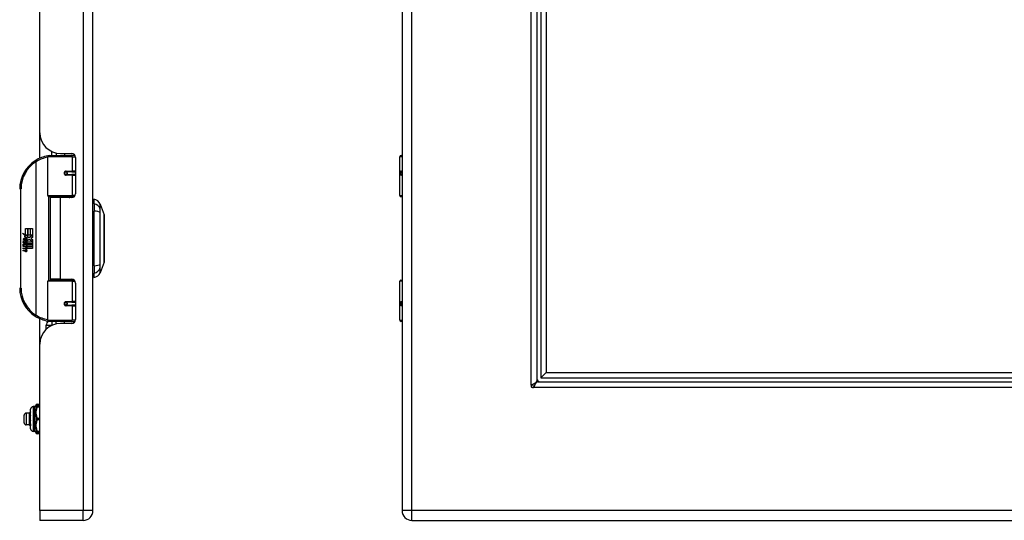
# Model space of a CAD drawing. Header units: inches. Extents: x 4 to 120, y 7 to 65.
# Tile 126 of 149: x 33 to 47, y 19 to 26. Entities that reach past the tile are written whole.
import ezdxf

# ---------------------------------------------------------------- set-up
doc = ezdxf.new("R2010")
doc.units = ezdxf.units.IN
doc.header["$MEASUREMENT"] = 0
doc.layers.add('Visible Edges(ANSI)', color=7, linetype='Continuous', lineweight=25)
doc.layers.add('Visible Tangent Edges(ANSI)', color=7, linetype='Continuous', lineweight=25)

msp = doc.modelspace()

# ---------------------------------------------------------------- linework, layer by layer
at = {"layer": 'Visible Edges(ANSI)'}
for p, q in [((33.684, 18.916), (33.684, 48.427)), ((38.344, 48.427), (38.344, 18.916)), ((40.375, 46.472), (40.375, 20.872)), ((40.434, 46.425), (40.434, 20.918)), ((40.513, 46.347), (40.513, 20.997)), ((32.884, 24.613), (32.884, 42.73)), ((32.884, 24.231), (32.884, 24.613)), ((33.005, 23.666), (33.005, 24.251)), ((33.024, 24.27), (33.354, 24.27)), ((33.059, 24.333), (33.059, 24.27)), ((33.129, 24.309), (33.129, 24.27)), ((33.196, 24.301), (33.362, 24.301)), ((33.255, 24.301), (33.255, 24.27)), ((33.413, 24.27), (33.354, 24.27)), ((33.413, 24.27), (33.414, 24.27)), ((33.421, 24.242), (33.421, 23.695)), ((38.309, 23.666), (38.309, 24.251)), ((38.329, 24.27), (38.344, 24.27)), ((33.272, 24.026), (33.272, 24.024)), ((33.277, 24.024), (33.272, 24.024)), ((33.364, 24.026), (33.277, 24.026)), ((33.277, 23.983), (33.364, 23.983)), ((33.279, 24.024), (33.279, 24.026)), ((33.28, 23.985), (33.28, 23.983)), ((33.364, 24.026), (33.421, 24.026)), ((33.421, 23.983), (33.364, 23.983)), ((38.344, 24.026), (38.341, 24.026)), ((38.341, 23.983), (38.344, 23.983)), ((33.358, 23.65), (33.02, 23.65)), ((33.192, 23.636), (33.039, 23.636)), ((33.039, 23.636), (33.039, 22.405)), ((33.097, 23.65), (33.097, 23.636)), ((33.362, 23.636), (33.192, 23.636)), ((33.288, 23.65), (33.288, 23.636)), ((33.358, 23.65), (33.401, 23.65)), ((33.7, 23.543), (33.7, 23.611)), ((38.344, 23.65), (38.325, 23.65)), ((33.7, 23.543), (33.7, 23.432)), ((33.792, 23.537), (33.854, 23.377)), ((33.7, 22.609), (33.7, 23.432)), ((32.668, 23.17), (32.7, 23.17)), ((32.668, 23.073), (32.668, 23.17)), ((32.7, 23.17), (32.7, 23.072)), ((32.704, 23.17), (32.736, 23.17)), ((32.704, 23.072), (32.704, 23.17)), ((32.736, 23.17), (32.736, 23.072)), ((32.741, 23.072), (32.741, 23.17)), ((32.741, 23.17), (32.773, 23.17)), ((32.773, 23.17), (32.773, 23.037)), ((32.62, 23.098), (32.668, 23.073)), ((32.666, 23.054), (32.62, 23.098)), ((32.652, 23.052), (32.666, 23.054)), ((32.696, 23.021), (32.652, 23.052)), ((32.658, 22.974), (32.658, 23.011)), ((32.667, 23.009), (32.667, 22.985)), ((32.671, 23.072), (32.7, 23.056)), ((32.7, 23.072), (32.671, 23.072)), ((32.684, 23.014), (32.696, 23.021)), ((32.7, 23.056), (32.69, 23.054)), ((32.69, 23.054), (32.718, 23.035)), ((32.722, 23.005), (32.693, 22.984)), ((32.736, 23.072), (32.704, 23.072)), ((32.718, 23.035), (32.772, 23.072)), ((32.771, 22.968), (32.722, 23.005)), ((32.772, 23.072), (32.741, 23.072)), ((32.773, 23.037), (32.746, 23.019)), ((32.746, 23.019), (32.773, 23.005)), ((32.773, 23.005), (32.773, 22.938)), ((32.634, 22.975), (32.662, 22.951)), ((32.634, 22.959), (32.634, 22.975)), ((32.654, 22.945), (32.634, 22.959)), ((32.634, 22.936), (32.654, 22.943)), ((32.634, 22.919), (32.634, 22.936)), ((32.662, 22.933), (32.634, 22.919)), ((32.634, 22.912), (32.689, 22.903)), ((32.634, 22.899), (32.634, 22.912)), ((32.657, 22.895), (32.634, 22.899)), ((32.634, 22.879), (32.669, 22.872)), ((32.634, 22.865), (32.634, 22.879)), ((32.657, 22.861), (32.634, 22.865)), ((32.646, 22.981), (32.637, 22.981)), ((32.654, 22.943), (32.654, 22.945)), ((32.662, 22.951), (32.689, 22.964)), ((32.689, 22.909), (32.662, 22.933)), ((32.689, 22.948), (32.671, 22.94)), ((32.671, 22.94), (32.671, 22.938)), ((32.671, 22.938), (32.689, 22.925)), ((32.674, 22.938), (32.692, 22.946)), ((32.773, 22.938), (32.674, 22.938)), ((32.679, 22.892), (32.679, 22.889)), ((32.689, 22.891), (32.679, 22.892)), ((32.681, 22.934), (32.773, 22.934)), ((32.692, 22.927), (32.681, 22.934)), ((32.686, 22.888), (32.692, 22.888)), ((32.689, 22.964), (32.689, 22.948)), ((32.689, 22.925), (32.689, 22.909)), ((32.689, 22.903), (32.689, 22.891)), ((32.692, 22.968), (32.771, 22.968)), ((32.692, 22.946), (32.692, 22.968)), ((32.692, 22.904), (32.692, 22.927)), ((32.773, 22.904), (32.692, 22.904)), ((32.692, 22.9), (32.773, 22.9)), ((32.692, 22.888), (32.692, 22.9)), ((32.773, 22.87), (32.693, 22.87)), ((32.773, 22.934), (32.773, 22.904)), ((32.773, 22.9), (32.773, 22.87)), ((32.634, 22.845), (32.669, 22.839)), ((32.634, 22.832), (32.634, 22.845)), ((32.669, 22.825), (32.634, 22.832)), ((33.7, 22.609), (33.7, 22.498)), ((33.854, 22.664), (33.792, 22.504)), ((33.7, 22.43), (33.7, 22.498)), ((33.005, 21.79), (33.005, 22.375)), ((33.02, 22.391), (33.358, 22.391)), ((33.192, 22.405), (33.039, 22.405)), ((33.097, 22.391), (33.097, 22.405)), ((33.192, 22.405), (33.362, 22.405)), ((33.288, 22.391), (33.288, 22.405)), ((33.401, 22.391), (33.358, 22.391)), ((33.421, 22.346), (33.421, 21.798)), ((38.309, 21.79), (38.309, 22.375)), ((38.325, 22.391), (38.344, 22.391)), ((33.272, 22.015), (33.272, 22.017)), ((33.272, 22.016), (33.277, 22.016)), ((33.364, 22.058), (33.277, 22.058)), ((33.277, 22.015), (33.364, 22.015)), ((33.279, 22.017), (33.279, 22.015)), ((33.28, 22.056), (33.28, 22.058)), ((33.364, 22.058), (33.421, 22.058)), ((33.421, 22.015), (33.364, 22.015)), ((38.344, 22.058), (38.341, 22.058)), ((38.341, 22.015), (38.344, 22.015)), ((32.884, 21.427), (32.884, 21.81)), ((32.98, 21.653), (32.98, 21.711)), ((33.354, 21.77), (33.024, 21.77)), ((33.129, 21.732), (33.129, 21.77)), ((33.362, 21.739), (33.196, 21.739)), ((33.255, 21.739), (33.255, 21.77)), ((33.354, 21.77), (33.413, 21.77)), ((33.414, 21.77), (33.413, 21.77)), ((38.344, 21.77), (38.329, 21.77)), ((32.884, 18.916), (32.884, 21.427)), ((40.434, 20.918), (40.513, 20.997)), ((40.513, 20.997), (59.612, 20.997)), ((40.388, 20.859), (59.737, 20.859)), ((40.434, 20.918), (59.691, 20.918)), ((32.803, 20.484), (32.784, 20.484)), ((32.842, 20.492), (32.827, 20.492)), ((32.884, 20.519), (32.842, 20.519)), ((32.884, 20.492), (32.842, 20.492)), ((32.647, 20.24), (32.647, 20.355)), ((32.726, 20.386), (32.678, 20.386)), ((32.726, 20.386), (32.726, 20.387)), ((32.726, 20.349), (32.726, 20.386)), ((32.726, 20.261), (32.726, 20.349)), ((32.744, 20.15), (32.744, 20.445)), ((32.726, 20.209), (32.678, 20.209)), ((32.726, 20.209), (32.726, 20.261)), ((32.726, 20.209), (32.726, 20.209)), ((32.726, 20.209), (32.726, 20.208)), ((32.727, 20.208), (32.731, 20.208)), ((32.736, 20.297), (32.744, 20.297)), ((32.736, 20.273), (32.737, 20.274)), ((32.744, 20.198), (32.741, 20.194)), ((32.744, 20.198), (32.741, 20.194)), ((32.744, 20.203), (32.744, 20.202)), ((32.803, 20.11), (32.784, 20.11)), ((32.827, 20.103), (32.842, 20.103)), ((32.842, 20.103), (32.884, 20.103)), ((32.884, 20.075), (32.842, 20.075)), ((32.884, 18.916), (32.884, 18.77)), ((33.538, 18.77), (32.884, 18.77)), ((38.49, 18.77), (62.116, 18.77))]:
    msp.add_line(p, q, dxfattribs=at)
at = {"layer": 'Visible Edges(ANSI)', "flags": 128}
for points in [[(33.012, 24.266), (33.011, 24.266), (33.011, 24.266), (33.011, 24.266), (33.011, 24.266), (33.01, 24.266), (33.01, 24.266), (33.01, 24.266), (33.01, 24.265), (33.009, 24.265), (33.009, 24.265), (33.009, 24.265), (33.009, 24.265), (33.008, 24.265), (33.008, 24.265), (33.008, 24.265), (33.008, 24.265), (33.007, 24.265), (33.007, 24.265), (33.007, 24.265), (33.007, 24.265), (33.006, 24.265), (33.006, 24.265), (33.006, 24.265), (33.006, 24.265)], [(33.277, 23.983), (33.274, 23.983), (33.272, 23.984), (33.269, 23.985), (33.267, 23.986), (33.264, 23.987), (33.262, 23.989), (33.26, 23.991), (33.258, 23.993), (33.257, 23.996), (33.256, 23.999), (33.255, 24.002), (33.255, 24.005), (33.255, 24.008), (33.256, 24.01), (33.257, 24.013), (33.258, 24.016), (33.26, 24.018), (33.262, 24.02), (33.264, 24.022), (33.267, 24.024), (33.269, 24.025), (33.272, 24.026), (33.274, 24.026), (33.277, 24.026)], [(33.324, 23.636), (33.327, 23.637), (33.33, 23.638), (33.333, 23.639), (33.336, 23.64), (33.339, 23.641), (33.342, 23.642), (33.345, 23.643), (33.348, 23.644), (33.351, 23.645), (33.354, 23.645), (33.358, 23.646), (33.361, 23.647), (33.364, 23.647), (33.367, 23.648), (33.37, 23.648), (33.373, 23.649), (33.376, 23.649), (33.379, 23.649), (33.382, 23.65), (33.385, 23.65), (33.389, 23.65), (33.392, 23.65), (33.395, 23.65), (33.398, 23.65)], [(33.855, 22.665), (33.855, 22.666), (33.855, 22.667), (33.855, 22.669), (33.855, 22.672), (33.855, 22.676), (33.855, 22.681), (33.855, 22.686), (33.855, 22.692), (33.855, 22.699), (33.855, 22.707), (33.855, 22.716), (33.855, 22.725), (33.855, 22.735), (33.855, 22.746), (33.855, 22.757), (33.855, 22.769), (33.855, 22.782), (33.855, 22.795), (33.855, 22.809), (33.855, 22.823), (33.855, 22.837), (33.855, 22.853), (33.855, 22.868), (33.855, 22.884), (33.855, 22.901), (33.855, 22.917), (33.855, 22.934), (33.855, 22.951), (33.855, 22.968), (33.855, 22.985), (33.855, 23.003), (33.855, 23.02), (33.855, 23.038), (33.855, 23.055), (33.855, 23.073), (33.855, 23.09), (33.855, 23.107), (33.855, 23.124), (33.855, 23.14), (33.855, 23.156), (33.855, 23.172), (33.855, 23.188), (33.855, 23.203), (33.855, 23.218), (33.855, 23.232), (33.855, 23.246), (33.855, 23.259), (33.855, 23.272), (33.855, 23.284), (33.855, 23.295), (33.855, 23.306), (33.855, 23.316), (33.855, 23.325), (33.855, 23.334), (33.855, 23.341), (33.855, 23.349), (33.855, 23.355), (33.855, 23.36), (33.855, 23.365), (33.855, 23.369), (33.855, 23.372), (33.855, 23.374), (33.855, 23.375), (33.855, 23.376)], [(33.398, 22.391), (33.395, 22.391), (33.392, 22.391), (33.389, 22.391), (33.385, 22.391), (33.382, 22.391), (33.379, 22.391), (33.376, 22.392), (33.373, 22.392), (33.37, 22.393), (33.367, 22.393), (33.364, 22.393), (33.361, 22.394), (33.358, 22.395), (33.354, 22.395), (33.351, 22.396), (33.348, 22.397), (33.345, 22.398), (33.342, 22.399), (33.339, 22.399), (33.336, 22.4), (33.333, 22.402), (33.33, 22.403), (33.327, 22.404), (33.324, 22.405)], [(33.277, 22.015), (33.274, 22.015), (33.272, 22.015), (33.269, 22.016), (33.267, 22.017), (33.264, 22.019), (33.262, 22.02), (33.26, 22.023), (33.258, 22.025), (33.257, 22.028), (33.256, 22.03), (33.255, 22.033), (33.255, 22.036), (33.255, 22.039), (33.256, 22.042), (33.257, 22.045), (33.258, 22.047), (33.26, 22.05), (33.262, 22.052), (33.264, 22.054), (33.267, 22.055), (33.269, 22.056), (33.272, 22.057), (33.274, 22.058), (33.277, 22.058)], [(33.006, 21.776), (33.006, 21.776), (33.006, 21.776), (33.006, 21.776), (33.007, 21.776), (33.007, 21.776), (33.007, 21.776), (33.007, 21.776), (33.008, 21.776), (33.008, 21.776), (33.008, 21.776), (33.008, 21.776), (33.009, 21.775), (33.009, 21.775), (33.009, 21.775), (33.009, 21.775), (33.01, 21.775), (33.01, 21.775), (33.01, 21.775), (33.01, 21.775), (33.011, 21.775), (33.011, 21.775), (33.011, 21.775), (33.011, 21.775), (33.012, 21.775)], [(40.291, 20.81), (40.291, 20.81), (40.291, 20.81), (40.291, 20.81), (40.291, 20.811), (40.292, 20.811), (40.292, 20.811), (40.292, 20.811), (40.292, 20.811), (40.293, 20.811), (40.293, 20.812), (40.293, 20.812), (40.294, 20.812), (40.294, 20.812), (40.295, 20.812), (40.295, 20.813), (40.295, 20.813), (40.296, 20.813), (40.296, 20.813), (40.296, 20.813), (40.297, 20.813), (40.297, 20.814), (40.297, 20.814), (40.297, 20.814), (40.297, 20.814)], [(40.297, 20.814), (40.303, 20.816), (40.308, 20.819), (40.313, 20.821), (40.318, 20.824), (40.323, 20.826), (40.327, 20.828), (40.332, 20.831), (40.337, 20.833), (40.341, 20.836), (40.345, 20.838), (40.349, 20.841), (40.352, 20.843), (40.356, 20.845), (40.359, 20.848), (40.362, 20.85), (40.365, 20.853), (40.367, 20.855), (40.369, 20.858), (40.371, 20.86), (40.372, 20.863), (40.373, 20.865), (40.374, 20.867), (40.375, 20.87), (40.375, 20.872)], [(40.329, 20.782), (40.329, 20.782), (40.329, 20.782), (40.329, 20.781), (40.329, 20.781), (40.329, 20.781), (40.329, 20.781), (40.328, 20.78), (40.328, 20.78), (40.328, 20.78), (40.328, 20.779), (40.328, 20.779), (40.327, 20.779), (40.327, 20.778), (40.327, 20.778), (40.327, 20.777), (40.327, 20.777), (40.326, 20.777), (40.326, 20.777), (40.326, 20.776), (40.326, 20.776), (40.326, 20.776), (40.326, 20.776), (40.326, 20.776), (40.325, 20.775)], [(40.388, 20.859), (40.385, 20.859), (40.383, 20.859), (40.38, 20.858), (40.378, 20.857), (40.375, 20.855), (40.373, 20.854), (40.371, 20.852), (40.368, 20.849), (40.366, 20.847), (40.363, 20.844), (40.361, 20.841), (40.358, 20.837), (40.356, 20.833), (40.354, 20.83), (40.351, 20.826), (40.349, 20.821), (40.346, 20.817), (40.344, 20.812), (40.341, 20.807), (40.339, 20.802), (40.337, 20.797), (40.334, 20.792), (40.332, 20.787), (40.329, 20.782)], [(32.727, 20.387), (32.727, 20.387), (32.727, 20.387), (32.727, 20.387), (32.727, 20.387), (32.727, 20.387), (32.727, 20.387), (32.727, 20.387), (32.727, 20.387), (32.727, 20.387), (32.727, 20.387), (32.727, 20.387), (32.727, 20.387), (32.727, 20.387), (32.726, 20.387), (32.726, 20.387), (32.726, 20.387), (32.726, 20.387), (32.726, 20.387), (32.726, 20.387), (32.726, 20.387), (32.726, 20.387), (32.726, 20.387), (32.726, 20.387), (32.726, 20.387)], [(32.726, 20.349), (32.726, 20.35), (32.726, 20.351), (32.726, 20.351), (32.726, 20.352), (32.726, 20.352), (32.726, 20.353), (32.726, 20.353), (32.726, 20.354), (32.726, 20.354), (32.726, 20.355), (32.726, 20.355), (32.726, 20.356), (32.726, 20.356), (32.726, 20.357), (32.726, 20.358), (32.726, 20.358), (32.726, 20.359), (32.726, 20.359), (32.727, 20.36), (32.727, 20.36), (32.727, 20.361), (32.727, 20.361), (32.727, 20.362), (32.727, 20.362)], [(32.727, 20.337), (32.727, 20.337), (32.727, 20.338), (32.727, 20.338), (32.727, 20.339), (32.727, 20.34), (32.726, 20.34), (32.726, 20.341), (32.726, 20.341), (32.726, 20.342), (32.726, 20.342), (32.726, 20.343), (32.726, 20.343), (32.726, 20.344), (32.726, 20.344), (32.726, 20.345), (32.726, 20.345), (32.726, 20.346), (32.726, 20.346), (32.726, 20.347), (32.726, 20.347), (32.726, 20.348), (32.726, 20.348), (32.726, 20.349), (32.726, 20.349)], [(32.744, 20.405), (32.744, 20.404), (32.743, 20.403), (32.742, 20.402), (32.741, 20.402), (32.741, 20.401), (32.74, 20.4), (32.739, 20.399), (32.739, 20.399), (32.738, 20.398), (32.737, 20.397), (32.736, 20.397), (32.736, 20.396), (32.735, 20.395), (32.734, 20.394), (32.734, 20.394), (32.733, 20.393), (32.732, 20.392), (32.731, 20.392), (32.731, 20.391), (32.73, 20.39), (32.729, 20.389), (32.729, 20.389), (32.728, 20.388), (32.727, 20.387)], [(32.727, 20.362), (32.728, 20.363), (32.729, 20.363), (32.729, 20.364), (32.73, 20.364), (32.731, 20.365), (32.731, 20.365), (32.732, 20.366), (32.733, 20.366), (32.734, 20.367), (32.734, 20.367), (32.735, 20.368), (32.736, 20.368), (32.736, 20.369), (32.737, 20.369), (32.738, 20.37), (32.739, 20.37), (32.739, 20.371), (32.74, 20.371), (32.741, 20.372), (32.741, 20.372), (32.742, 20.373), (32.743, 20.373), (32.744, 20.374), (32.744, 20.374)], [(32.727, 20.362), (32.728, 20.362), (32.729, 20.362), (32.729, 20.363), (32.73, 20.363), (32.731, 20.363), (32.731, 20.363), (32.732, 20.363), (32.733, 20.363), (32.734, 20.363), (32.734, 20.363), (32.735, 20.363), (32.736, 20.363), (32.736, 20.363), (32.737, 20.363), (32.738, 20.363), (32.739, 20.363), (32.739, 20.363), (32.74, 20.363), (32.741, 20.363), (32.741, 20.364), (32.742, 20.364), (32.743, 20.364), (32.744, 20.364), (32.744, 20.364)], [(32.744, 20.349), (32.744, 20.349), (32.743, 20.348), (32.742, 20.348), (32.741, 20.347), (32.741, 20.347), (32.74, 20.346), (32.739, 20.346), (32.739, 20.345), (32.738, 20.345), (32.737, 20.344), (32.736, 20.344), (32.736, 20.343), (32.735, 20.343), (32.734, 20.342), (32.734, 20.341), (32.733, 20.341), (32.732, 20.34), (32.731, 20.34), (32.731, 20.339), (32.73, 20.339), (32.729, 20.338), (32.729, 20.338), (32.728, 20.337), (32.727, 20.337)], [(32.726, 20.261), (32.726, 20.262), (32.726, 20.263), (32.726, 20.263), (32.726, 20.264), (32.726, 20.264), (32.726, 20.265), (32.726, 20.266), (32.726, 20.266), (32.726, 20.267), (32.726, 20.267), (32.726, 20.268), (32.726, 20.269), (32.726, 20.269), (32.726, 20.27), (32.726, 20.271), (32.726, 20.271), (32.726, 20.272), (32.726, 20.272), (32.727, 20.273), (32.727, 20.274), (32.727, 20.274), (32.727, 20.275), (32.727, 20.275), (32.727, 20.276)], [(32.727, 20.247), (32.727, 20.248), (32.727, 20.248), (32.727, 20.249), (32.727, 20.25), (32.727, 20.25), (32.726, 20.251), (32.726, 20.251), (32.726, 20.252), (32.726, 20.252), (32.726, 20.253), (32.726, 20.254), (32.726, 20.254), (32.726, 20.255), (32.726, 20.255), (32.726, 20.256), (32.726, 20.257), (32.726, 20.257), (32.726, 20.258), (32.726, 20.258), (32.726, 20.259), (32.726, 20.26), (32.726, 20.26), (32.726, 20.261), (32.726, 20.261)], [(32.726, 20.209), (32.726, 20.209), (32.726, 20.209), (32.726, 20.21), (32.726, 20.21), (32.726, 20.21), (32.726, 20.21), (32.726, 20.21), (32.726, 20.21), (32.726, 20.21), (32.726, 20.21), (32.726, 20.21), (32.726, 20.21), (32.726, 20.21), (32.726, 20.21), (32.726, 20.21), (32.726, 20.21), (32.726, 20.211), (32.726, 20.211), (32.727, 20.211), (32.727, 20.211), (32.727, 20.211), (32.727, 20.211), (32.727, 20.211), (32.727, 20.211)], [(32.727, 20.208), (32.727, 20.208), (32.727, 20.208), (32.727, 20.208), (32.727, 20.208), (32.727, 20.208), (32.726, 20.208), (32.726, 20.208), (32.726, 20.208), (32.726, 20.208), (32.726, 20.208), (32.726, 20.208), (32.726, 20.209), (32.726, 20.209), (32.726, 20.209), (32.726, 20.209), (32.726, 20.209), (32.726, 20.209), (32.726, 20.209), (32.726, 20.209), (32.726, 20.209), (32.726, 20.209), (32.726, 20.209), (32.726, 20.209), (32.726, 20.209)], [(32.727, 20.276), (32.727, 20.276), (32.728, 20.276), (32.728, 20.276), (32.729, 20.275), (32.729, 20.275), (32.729, 20.275), (32.73, 20.275), (32.73, 20.275), (32.731, 20.275), (32.731, 20.275), (32.731, 20.275), (32.732, 20.275), (32.732, 20.275), (32.732, 20.274), (32.733, 20.274), (32.733, 20.274), (32.734, 20.274), (32.734, 20.274), (32.734, 20.274), (32.735, 20.274), (32.735, 20.274), (32.736, 20.274), (32.736, 20.273), (32.736, 20.273)], [(32.727, 20.247), (32.728, 20.247), (32.729, 20.247), (32.729, 20.247), (32.73, 20.247), (32.731, 20.248), (32.731, 20.248), (32.732, 20.248), (32.733, 20.248), (32.734, 20.248), (32.734, 20.248), (32.735, 20.248), (32.736, 20.248), (32.736, 20.248), (32.737, 20.248), (32.738, 20.248), (32.739, 20.248), (32.739, 20.248), (32.74, 20.248), (32.741, 20.249), (32.741, 20.249), (32.742, 20.249), (32.743, 20.249), (32.744, 20.249), (32.744, 20.249)], [(32.737, 20.244), (32.737, 20.244), (32.736, 20.244), (32.736, 20.244), (32.736, 20.245), (32.735, 20.245), (32.735, 20.245), (32.734, 20.245), (32.734, 20.245), (32.733, 20.245), (32.733, 20.245), (32.733, 20.245), (32.732, 20.246), (32.732, 20.246), (32.731, 20.246), (32.731, 20.246), (32.73, 20.246), (32.73, 20.246), (32.73, 20.246), (32.729, 20.246), (32.729, 20.247), (32.728, 20.247), (32.728, 20.247), (32.727, 20.247), (32.727, 20.247)], [(32.727, 20.211), (32.728, 20.211), (32.728, 20.21), (32.729, 20.209), (32.729, 20.209), (32.73, 20.208), (32.73, 20.208), (32.731, 20.207), (32.731, 20.207), (32.732, 20.206), (32.732, 20.206), (32.733, 20.205), (32.733, 20.205), (32.734, 20.204), (32.734, 20.204), (32.735, 20.203), (32.735, 20.203), (32.736, 20.202), (32.736, 20.202), (32.737, 20.201), (32.737, 20.201), (32.738, 20.2), (32.739, 20.2), (32.739, 20.199), (32.74, 20.199)], [(32.741, 20.194), (32.74, 20.195), (32.739, 20.195), (32.739, 20.196), (32.738, 20.196), (32.738, 20.197), (32.737, 20.197), (32.737, 20.198), (32.736, 20.199), (32.735, 20.199), (32.735, 20.2), (32.734, 20.2), (32.734, 20.201), (32.733, 20.201), (32.733, 20.202), (32.732, 20.203), (32.732, 20.203), (32.731, 20.204), (32.73, 20.204), (32.73, 20.205), (32.729, 20.205), (32.729, 20.206), (32.728, 20.207), (32.728, 20.207), (32.727, 20.208)], [(32.736, 20.297), (32.736, 20.296), (32.736, 20.295), (32.736, 20.294), (32.736, 20.293), (32.736, 20.292), (32.736, 20.291), (32.736, 20.29), (32.736, 20.289), (32.736, 20.288), (32.736, 20.287), (32.736, 20.286), (32.736, 20.286), (32.736, 20.285), (32.736, 20.284), (32.736, 20.283), (32.737, 20.282), (32.737, 20.281), (32.737, 20.28), (32.737, 20.279), (32.737, 20.278), (32.737, 20.277), (32.737, 20.276), (32.737, 20.275), (32.737, 20.274)], [(32.736, 20.273), (32.736, 20.274), (32.736, 20.275), (32.736, 20.276), (32.736, 20.277), (32.736, 20.278), (32.736, 20.279), (32.736, 20.28), (32.736, 20.281), (32.736, 20.282), (32.736, 20.283), (32.736, 20.284), (32.736, 20.285), (32.736, 20.286), (32.736, 20.287), (32.736, 20.288), (32.736, 20.289), (32.736, 20.29), (32.736, 20.291), (32.736, 20.292), (32.736, 20.293), (32.736, 20.294), (32.736, 20.295), (32.736, 20.296), (32.736, 20.297)], [(32.737, 20.274), (32.737, 20.274), (32.738, 20.274), (32.738, 20.273), (32.738, 20.273), (32.739, 20.273), (32.739, 20.273), (32.739, 20.273), (32.739, 20.273), (32.74, 20.273), (32.74, 20.273), (32.74, 20.273), (32.741, 20.273), (32.741, 20.273), (32.741, 20.273), (32.742, 20.273), (32.742, 20.272), (32.742, 20.272), (32.742, 20.272), (32.743, 20.272), (32.743, 20.272), (32.743, 20.272), (32.744, 20.272), (32.744, 20.272), (32.744, 20.272)], [(32.739, 20.245), (32.739, 20.245), (32.739, 20.245), (32.739, 20.245), (32.739, 20.245), (32.739, 20.245), (32.739, 20.245), (32.739, 20.245), (32.738, 20.245), (32.738, 20.245), (32.738, 20.245), (32.738, 20.245), (32.738, 20.245), (32.738, 20.245), (32.738, 20.244), (32.738, 20.244), (32.738, 20.244), (32.738, 20.244), (32.738, 20.244), (32.738, 20.244), (32.738, 20.244), (32.738, 20.244), (32.737, 20.244), (32.737, 20.244), (32.737, 20.244)], [(32.74, 20.199), (32.739, 20.2), (32.739, 20.201), (32.739, 20.202), (32.739, 20.203), (32.739, 20.205), (32.739, 20.206), (32.739, 20.208), (32.739, 20.209), (32.739, 20.211), (32.739, 20.213), (32.739, 20.214), (32.738, 20.216), (32.738, 20.218), (32.738, 20.22), (32.738, 20.222), (32.738, 20.225), (32.738, 20.227), (32.738, 20.229), (32.738, 20.231), (32.738, 20.234), (32.738, 20.236), (32.737, 20.239), (32.737, 20.241), (32.737, 20.244)], [(32.744, 20.244), (32.744, 20.244), (32.744, 20.244), (32.744, 20.244), (32.743, 20.244), (32.743, 20.244), (32.743, 20.244), (32.743, 20.244), (32.743, 20.244), (32.742, 20.244), (32.742, 20.244), (32.742, 20.244), (32.742, 20.244), (32.741, 20.244), (32.741, 20.244), (32.741, 20.244), (32.741, 20.244), (32.741, 20.245), (32.74, 20.245), (32.74, 20.245), (32.74, 20.245), (32.74, 20.245), (32.739, 20.245), (32.739, 20.245), (32.739, 20.245)], [(32.739, 20.245), (32.739, 20.243), (32.739, 20.24), (32.74, 20.238), (32.74, 20.235), (32.74, 20.233), (32.74, 20.231), (32.74, 20.229), (32.741, 20.227), (32.741, 20.225), (32.741, 20.223), (32.741, 20.221), (32.741, 20.219), (32.741, 20.217), (32.742, 20.216), (32.742, 20.214), (32.742, 20.212), (32.742, 20.211), (32.742, 20.21), (32.743, 20.208), (32.743, 20.207), (32.743, 20.206), (32.743, 20.205), (32.743, 20.204), (32.744, 20.203)], [(32.74, 20.199), (32.74, 20.199), (32.74, 20.199), (32.74, 20.199), (32.74, 20.2), (32.74, 20.2), (32.741, 20.2), (32.741, 20.2), (32.741, 20.2), (32.741, 20.2), (32.741, 20.201), (32.741, 20.201), (32.742, 20.201), (32.742, 20.201), (32.742, 20.201), (32.742, 20.202), (32.742, 20.202), (32.742, 20.202), (32.743, 20.202), (32.743, 20.202), (32.743, 20.202), (32.743, 20.203), (32.743, 20.203), (32.743, 20.203), (32.744, 20.203)], [(32.741, 20.194), (32.741, 20.194), (32.741, 20.194), (32.741, 20.194), (32.741, 20.194), (32.741, 20.194), (32.741, 20.194), (32.741, 20.194), (32.741, 20.194), (32.741, 20.194), (32.741, 20.194), (32.741, 20.194), (32.741, 20.194), (32.741, 20.194), (32.741, 20.194), (32.741, 20.194), (32.741, 20.194), (32.741, 20.194), (32.741, 20.194), (32.741, 20.194), (32.741, 20.194), (32.741, 20.194), (32.741, 20.194), (32.741, 20.194), (32.741, 20.194)]]:
    msp.add_lwpolyline(points, dxfattribs=at)
at = {"layer": 'Visible Edges(ANSI)'}
for centre in [(33.277, 24.005), (33.277, 22.036)]:
    msp.add_circle(centre, 0.0197, dxfattribs=at)
for centre, radius, start, end in [((33.196, 24.613), 0.312, 180, 270), ((33.08, 23.77), 0.5, 122.2377, 180), ((33.08, 23.77), 0.5, 98.5081, 122.2377), ((33.024, 24.251), 0.0197, 90, 180), ((33.362, 24.242), 0.0591, 0, 90), ((38.329, 24.251), 0.0197, 90, 180), ((33.277, 24.005), 0.0217, 279.147, 90), ((33.02, 23.666), 0.0157, 180, 270), ((33.362, 23.695), 0.0591, 270, 0), ((33.682, 23.494), 0.118, 21.2505, 81.3991), ((38.325, 23.666), 0.0157, 180, 270), ((33.708, 23.552), 0.0394, 101.537, 126.8699), ((33.85, 23.376), 0.00492, 0.2088, 21.2505), ((32.695, 22.999), 0.0607, 171.5605, 197.3343), ((32.654, 23.005), 0.0197, 86.5646, 171.5605), ((32.674, 22.992), 0.0307, 154.6784, 202.5609), ((32.655, 23.001), 0.0096, 73.5261, 154.6784), ((32.653, 22.985), 0.0398, 44.1684, 86.5646), ((32.665, 22.992), 0.0168, 19.3797, 82.9975), ((32.66, 22.992), 0.0299, 350.4085, 44.1684), ((32.66, 22.992), 0.033, 347.079, 43.1785), ((32.649, 22.849), 0.0465, 57.5992, 80), ((32.649, 22.815), 0.0465, 58.5584, 80.8257), ((32.669, 23), 0.0282, 246.1555, 293.8445), ((32.672, 22.993), 0.00955, 241.4547, 321.1652), ((32.671, 22.885), 0.0123, 260, 293.5571), ((32.667, 22.878), 0.0126, 6.03, 57.5992), ((32.673, 22.879), 0.006, 293.5571, 6.03), ((32.675, 22.887), 0.0288, 273.6169, 286.9928), ((32.666, 22.836), 0.0246, 359.6788, 63.9508), ((32.67, 22.994), 0.0109, 321.1652, 19.3797), ((32.666, 22.869), 0.024, 359.4776, 57.4114), ((32.675, 22.988), 0.0152, 293.8445, 355.0802), ((32.68, 22.869), 0.0101, 286.9928, 359.4776), ((32.669, 22.871), 0.024, 358.7952, 46.5849), ((32.671, 22.851), 0.0123, 259.9922, 293.5487), ((32.674, 22.853), 0.0288, 259, 288.4748), ((32.667, 22.844), 0.0126, 6.1027, 57.6083), ((32.673, 22.845), 0.006, 293.5487, 6.1027), ((32.68, 22.836), 0.0105, 288.4748, 359.6788), ((33.85, 22.665), 0.00492, 338.7495, 359.7912), ((33.708, 22.489), 0.0394, 233.1301, 258.463), ((33.682, 22.547), 0.118, 278.6009, 338.7495), ((33.08, 22.27), 0.5, 180, 237.7623), ((33.02, 22.375), 0.0157, 90, 180), ((33.362, 22.346), 0.0591, 0, 90), ((38.325, 22.375), 0.0157, 90, 180), ((33.277, 22.036), 0.0217, 270, 80.853), ((33.08, 22.27), 0.5, 237.7623, 261.4919), ((33.196, 21.427), 0.312, 90, 180), ((33.066, 21.711), 0.086, 131.8921, 180), ((33.024, 21.79), 0.0197, 180, 270), ((33.362, 21.798), 0.0591, 270, 0), ((38.329, 21.79), 0.0197, 180, 270), ((40.312, 20.796), 0.025, 146.132, 303.868), ((40.338, 20.822), 0.031, 187.0245, 261.6824), ((40.425, 20.909), 0.105, 221.9188, 228.0812), ((40.425, 20.909), 0.05, 180, 270), ((32.784, 20.445), 0.0394, 90, 180), ((32.803, 20.504), 0.0197, 270, 306.8699), ((32.803, 20.504), 0.0197, 306.8699, 353.5934), ((32.827, 20.473), 0.0197, 90, 126.8699), ((32.842, 20.5), 0.0197, 90, 173.5934), ((32.678, 20.355), 0.0315, 90, 180), ((32.678, 20.24), 0.0315, 180, 270), ((32.784, 20.15), 0.0394, 180, 270), ((32.803, 20.091), 0.0197, 53.1301, 90), ((32.827, 20.122), 0.0197, 233.1301, 270), ((32.803, 20.091), 0.0197, 6.4066, 53.1301), ((32.842, 20.095), 0.0197, 186.4066, 270), ((33.538, 18.916), 0.146, 270, 0), ((38.49, 18.916), 0.146, 180, 270)]:
    msp.add_arc(centre, radius, start, end, dxfattribs=at)
at = {"layer": 'Visible Tangent Edges(ANSI)'}
for p, q in [((33.538, 48.427), (33.538, 18.916)), ((38.49, 18.916), (38.49, 48.427)), ((40.291, 20.81), (40.291, 46.534)), ((32.813, 24.193), (32.823, 24.177)), ((33.373, 24.251), (33.005, 24.251)), ((33.373, 24.251), (33.421, 24.251)), ((33.373, 24.251), (33.373, 24.036)), ((38.344, 24.251), (38.309, 24.251)), ((32.823, 24.177), (32.823, 21.864)), ((32.823, 24.177), (32.827, 24.177)), ((32.827, 21.864), (32.827, 24.177)), ((33.282, 24.036), (33.373, 24.036)), ((33.373, 23.973), (33.282, 23.973)), ((33.421, 24.036), (33.373, 24.036)), ((33.373, 23.973), (33.373, 23.666)), ((33.373, 23.973), (33.421, 23.973)), ((38.332, 24.036), (38.344, 24.036)), ((38.344, 23.973), (38.332, 23.973)), ((32.58, 23.77), (32.599, 23.77)), ((32.599, 22.27), (32.599, 23.77)), ((33.005, 23.666), (33.373, 23.666)), ((33.012, 23.653), (33.012, 22.388)), ((33.192, 23.636), (33.192, 22.405)), ((33.414, 23.666), (33.373, 23.666)), ((38.309, 23.666), (38.344, 23.666)), ((32.599, 22.27), (32.58, 22.27)), ((33.373, 22.375), (33.005, 22.375)), ((33.373, 22.375), (33.414, 22.375)), ((33.373, 22.375), (33.373, 22.068)), ((38.344, 22.375), (38.309, 22.375)), ((33.282, 22.068), (33.373, 22.068)), ((33.373, 22.005), (33.282, 22.005)), ((33.421, 22.068), (33.373, 22.068)), ((33.373, 22.005), (33.373, 21.79)), ((33.373, 22.005), (33.421, 22.005)), ((38.332, 22.068), (38.344, 22.068)), ((38.344, 22.005), (38.332, 22.005)), ((32.823, 21.864), (32.813, 21.848)), ((32.827, 21.864), (32.823, 21.864)), ((32.98, 21.711), (33.066, 21.711)), ((33.005, 21.79), (33.373, 21.79)), ((33.066, 21.77), (33.066, 21.711)), ((33.066, 21.711), (33.066, 21.711)), ((33.066, 21.711), (33.067, 21.711)), ((33.421, 21.79), (33.373, 21.79)), ((38.309, 21.79), (38.344, 21.79)), ((59.799, 20.775), (40.325, 20.775)), ((32.784, 20.484), (32.784, 20.11)), ((32.803, 20.11), (32.803, 20.484)), ((32.842, 20.519), (32.842, 20.517)), ((32.842, 20.517), (32.884, 20.517)), ((32.842, 20.492), (32.842, 20.482)), ((32.842, 20.482), (32.884, 20.482)), ((32.678, 20.386), (32.678, 20.209)), ((32.884, 20.307), (32.842, 20.307)), ((32.842, 20.307), (32.842, 20.288)), ((32.842, 20.288), (32.884, 20.288)), ((32.884, 20.112), (32.842, 20.112)), ((32.842, 20.112), (32.842, 20.103)), ((32.884, 20.078), (32.842, 20.078)), ((32.842, 20.078), (32.842, 20.075)), ((33.538, 18.916), (32.884, 18.916)), ((33.684, 18.916), (33.538, 18.916)), ((33.538, 18.77), (33.538, 18.916)), ((38.49, 18.916), (38.344, 18.916)), ((62.116, 18.916), (38.49, 18.916)), ((38.49, 18.77), (38.49, 18.916))]:
    msp.add_line(p, q, dxfattribs=at)
at = {"layer": 'Visible Tangent Edges(ANSI)', "flags": 128}
for points in [[(33.282, 24.036), (33.278, 24.036), (33.273, 24.035), (33.27, 24.034), (33.266, 24.032), (33.262, 24.03), (33.259, 24.028), (33.256, 24.024), (33.253, 24.021), (33.251, 24.017), (33.25, 24.013), (33.249, 24.009), (33.248, 24.005), (33.249, 24), (33.25, 23.996), (33.251, 23.992), (33.253, 23.988), (33.256, 23.985), (33.259, 23.982), (33.262, 23.979), (33.266, 23.977), (33.27, 23.975), (33.274, 23.974), (33.278, 23.973), (33.282, 23.973)], [(38.332, 24.036), (38.33, 24.036), (38.328, 24.035), (38.326, 24.034), (38.324, 24.032), (38.323, 24.03), (38.321, 24.028), (38.32, 24.024), (38.319, 24.021), (38.319, 24.017), (38.318, 24.013), (38.318, 24.009), (38.318, 24.005), (38.318, 24), (38.318, 23.996), (38.319, 23.992), (38.319, 23.988), (38.32, 23.985), (38.321, 23.982), (38.323, 23.979), (38.324, 23.977), (38.326, 23.975), (38.328, 23.974), (38.33, 23.973), (38.332, 23.973)], [(38.341, 23.983), (38.339, 23.983), (38.337, 23.984), (38.335, 23.985), (38.333, 23.986), (38.332, 23.987), (38.331, 23.989), (38.33, 23.991), (38.329, 23.993), (38.328, 23.996), (38.328, 23.999), (38.327, 24.002), (38.327, 24.005), (38.327, 24.008), (38.328, 24.01), (38.328, 24.013), (38.329, 24.016), (38.33, 24.018), (38.331, 24.02), (38.332, 24.022), (38.333, 24.024), (38.335, 24.025), (38.337, 24.026), (38.339, 24.026), (38.341, 24.026)], [(33.398, 23.65), (33.393, 23.65), (33.389, 23.65), (33.384, 23.65), (33.379, 23.65), (33.375, 23.65), (33.37, 23.65), (33.365, 23.649), (33.361, 23.649), (33.356, 23.648), (33.351, 23.648), (33.347, 23.648), (33.342, 23.647), (33.337, 23.646), (33.333, 23.646), (33.328, 23.645), (33.324, 23.644), (33.319, 23.644), (33.315, 23.643), (33.31, 23.642), (33.305, 23.641), (33.301, 23.64), (33.297, 23.639), (33.292, 23.638), (33.288, 23.637)], [(33.794, 23.46), (33.794, 23.469), (33.794, 23.474), (33.794, 23.48), (33.794, 23.485), (33.794, 23.49), (33.793, 23.494), (33.793, 23.499), (33.793, 23.503), (33.793, 23.507), (33.793, 23.511), (33.793, 23.514), (33.793, 23.518), (33.793, 23.521), (33.793, 23.524), (33.793, 23.526), (33.793, 23.528), (33.793, 23.53), (33.793, 23.532), (33.792, 23.534), (33.792, 23.535), (33.792, 23.536), (33.792, 23.536), (33.792, 23.537), (33.792, 23.537)], [(33.794, 23.409), (33.794, 23.412), (33.794, 23.415), (33.794, 23.417), (33.794, 23.42), (33.794, 23.422), (33.794, 23.425), (33.794, 23.428), (33.794, 23.43), (33.794, 23.432), (33.794, 23.435), (33.794, 23.437), (33.794, 23.439), (33.794, 23.441), (33.794, 23.443), (33.794, 23.445), (33.794, 23.447), (33.794, 23.449), (33.794, 23.451), (33.794, 23.453), (33.794, 23.454), (33.794, 23.456), (33.794, 23.458), (33.794, 23.459), (33.794, 23.46)], [(33.794, 22.632), (33.794, 22.665), (33.794, 22.696), (33.793, 22.728), (33.793, 22.759), (33.793, 22.791), (33.793, 22.824), (33.793, 22.856), (33.793, 22.889), (33.793, 22.921), (33.792, 22.954), (33.792, 22.987), (33.792, 23.02), (33.792, 23.053), (33.792, 23.086), (33.793, 23.119), (33.793, 23.152), (33.793, 23.185), (33.793, 23.217), (33.793, 23.249), (33.793, 23.281), (33.793, 23.313), (33.794, 23.344), (33.794, 23.375), (33.794, 23.409)], [(33.854, 23.377), (33.854, 23.377), (33.854, 23.377), (33.854, 23.376), (33.854, 23.375), (33.854, 23.374), (33.855, 23.372), (33.855, 23.37), (33.855, 23.368), (33.855, 23.365), (33.855, 23.362), (33.855, 23.359), (33.855, 23.356), (33.855, 23.352), (33.855, 23.348), (33.855, 23.344), (33.855, 23.34), (33.855, 23.335), (33.855, 23.33), (33.855, 23.325), (33.855, 23.319), (33.855, 23.314), (33.855, 23.308), (33.855, 23.301), (33.855, 23.295)], [(33.855, 23.248), (33.855, 23.232), (33.855, 23.215), (33.855, 23.197), (33.855, 23.179), (33.855, 23.161), (33.855, 23.141), (33.855, 23.122), (33.855, 23.102), (33.855, 23.082), (33.854, 23.061), (33.854, 23.041), (33.854, 23.02), (33.854, 23), (33.854, 22.979), (33.855, 22.959), (33.855, 22.939), (33.855, 22.919), (33.855, 22.899), (33.855, 22.88), (33.855, 22.861), (33.855, 22.843), (33.855, 22.826), (33.855, 22.809), (33.855, 22.793)], [(33.855, 23.295), (33.855, 23.293), (33.855, 23.291), (33.855, 23.29), (33.855, 23.288), (33.855, 23.286), (33.855, 23.284), (33.855, 23.282), (33.855, 23.28), (33.855, 23.278), (33.855, 23.276), (33.855, 23.275), (33.855, 23.273), (33.855, 23.271), (33.855, 23.269), (33.855, 23.267), (33.855, 23.265), (33.855, 23.263), (33.855, 23.261), (33.855, 23.258), (33.855, 23.256), (33.855, 23.254), (33.855, 23.252), (33.855, 23.25), (33.855, 23.248)], [(33.855, 22.746), (33.855, 22.739), (33.855, 22.733), (33.855, 22.727), (33.855, 22.721), (33.855, 22.716), (33.855, 22.711), (33.855, 22.706), (33.855, 22.701), (33.855, 22.697), (33.855, 22.692), (33.855, 22.688), (33.855, 22.685), (33.855, 22.681), (33.855, 22.678), (33.855, 22.676), (33.855, 22.673), (33.855, 22.671), (33.855, 22.669), (33.854, 22.667), (33.854, 22.666), (33.854, 22.665), (33.854, 22.664), (33.854, 22.664), (33.854, 22.664)], [(33.855, 22.793), (33.855, 22.791), (33.855, 22.789), (33.855, 22.787), (33.855, 22.784), (33.855, 22.782), (33.855, 22.78), (33.855, 22.778), (33.855, 22.776), (33.855, 22.774), (33.855, 22.772), (33.855, 22.77), (33.855, 22.768), (33.855, 22.766), (33.855, 22.764), (33.855, 22.762), (33.855, 22.761), (33.855, 22.759), (33.855, 22.757), (33.855, 22.755), (33.855, 22.753), (33.855, 22.751), (33.855, 22.749), (33.855, 22.748), (33.855, 22.746)], [(33.792, 22.504), (33.792, 22.504), (33.792, 22.504), (33.792, 22.505), (33.792, 22.506), (33.792, 22.507), (33.793, 22.509), (33.793, 22.51), (33.793, 22.513), (33.793, 22.515), (33.793, 22.517), (33.793, 22.52), (33.793, 22.523), (33.793, 22.526), (33.793, 22.53), (33.793, 22.534), (33.793, 22.538), (33.793, 22.542), (33.793, 22.547), (33.794, 22.551), (33.794, 22.556), (33.794, 22.561), (33.794, 22.567), (33.794, 22.572), (33.794, 22.58)], [(33.794, 22.58), (33.794, 22.582), (33.794, 22.583), (33.794, 22.585), (33.794, 22.586), (33.794, 22.588), (33.794, 22.59), (33.794, 22.592), (33.794, 22.593), (33.794, 22.595), (33.794, 22.597), (33.794, 22.599), (33.794, 22.602), (33.794, 22.604), (33.794, 22.606), (33.794, 22.608), (33.794, 22.611), (33.794, 22.613), (33.794, 22.616), (33.794, 22.618), (33.794, 22.621), (33.794, 22.624), (33.794, 22.626), (33.794, 22.629), (33.794, 22.632)], [(33.288, 22.404), (33.292, 22.403), (33.297, 22.402), (33.301, 22.401), (33.305, 22.4), (33.31, 22.399), (33.315, 22.398), (33.319, 22.397), (33.324, 22.396), (33.328, 22.396), (33.333, 22.395), (33.337, 22.394), (33.342, 22.394), (33.347, 22.393), (33.351, 22.393), (33.356, 22.392), (33.361, 22.392), (33.365, 22.392), (33.37, 22.391), (33.375, 22.391), (33.379, 22.391), (33.384, 22.391), (33.389, 22.391), (33.393, 22.391), (33.398, 22.391)], [(33.282, 22.068), (33.278, 22.067), (33.274, 22.067), (33.27, 22.065), (33.266, 22.064), (33.262, 22.062), (33.259, 22.059), (33.256, 22.056), (33.253, 22.053), (33.251, 22.049), (33.25, 22.045), (33.249, 22.041), (33.248, 22.036), (33.249, 22.032), (33.25, 22.028), (33.251, 22.024), (33.253, 22.02), (33.256, 22.016), (33.259, 22.013), (33.262, 22.011), (33.266, 22.009), (33.27, 22.007), (33.273, 22.006), (33.278, 22.005), (33.282, 22.005)], [(38.332, 22.068), (38.33, 22.067), (38.328, 22.067), (38.326, 22.065), (38.324, 22.064), (38.323, 22.062), (38.321, 22.059), (38.32, 22.056), (38.319, 22.053), (38.319, 22.049), (38.318, 22.045), (38.318, 22.041), (38.318, 22.036), (38.318, 22.032), (38.318, 22.028), (38.319, 22.024), (38.319, 22.02), (38.32, 22.016), (38.321, 22.013), (38.323, 22.011), (38.324, 22.009), (38.326, 22.007), (38.328, 22.006), (38.33, 22.005), (38.332, 22.005)], [(38.341, 22.015), (38.339, 22.015), (38.337, 22.015), (38.335, 22.016), (38.333, 22.017), (38.332, 22.019), (38.331, 22.02), (38.33, 22.023), (38.329, 22.025), (38.328, 22.028), (38.328, 22.03), (38.327, 22.033), (38.327, 22.036), (38.327, 22.039), (38.328, 22.042), (38.328, 22.045), (38.329, 22.047), (38.33, 22.05), (38.331, 22.052), (38.332, 22.054), (38.333, 22.055), (38.335, 22.056), (38.337, 22.057), (38.339, 22.058), (38.341, 22.058)], [(32.815, 20.488), (32.815, 20.488), (32.815, 20.488), (32.815, 20.488), (32.816, 20.488), (32.816, 20.488), (32.816, 20.487), (32.817, 20.487), (32.817, 20.486), (32.817, 20.486), (32.818, 20.485), (32.818, 20.485), (32.819, 20.484), (32.819, 20.484), (32.82, 20.483), (32.82, 20.482), (32.821, 20.481), (32.821, 20.481), (32.821, 20.48), (32.822, 20.479), (32.822, 20.478), (32.822, 20.477), (32.823, 20.476), (32.823, 20.475), (32.823, 20.475)], [(32.823, 20.502), (32.823, 20.502), (32.823, 20.501), (32.823, 20.501), (32.823, 20.5), (32.823, 20.5), (32.822, 20.5), (32.822, 20.499), (32.822, 20.499), (32.822, 20.498), (32.822, 20.498), (32.822, 20.497), (32.822, 20.497), (32.822, 20.496), (32.822, 20.496), (32.822, 20.496), (32.821, 20.495), (32.821, 20.495), (32.821, 20.494), (32.821, 20.494), (32.821, 20.493), (32.821, 20.493), (32.821, 20.492), (32.82, 20.492), (32.82, 20.491)], [(32.842, 20.307), (32.842, 20.315), (32.841, 20.322), (32.839, 20.329), (32.838, 20.337), (32.836, 20.344), (32.834, 20.351), (32.832, 20.358), (32.831, 20.365), (32.829, 20.373), (32.828, 20.38), (32.827, 20.387), (32.827, 20.395), (32.827, 20.402), (32.828, 20.41), (32.829, 20.417), (32.831, 20.424), (32.832, 20.431), (32.834, 20.439), (32.836, 20.446), (32.838, 20.453), (32.839, 20.46), (32.841, 20.468), (32.842, 20.475), (32.842, 20.482)], [(32.835, 20.492), (32.835, 20.493), (32.835, 20.494), (32.836, 20.495), (32.836, 20.496), (32.837, 20.497), (32.837, 20.498), (32.838, 20.499), (32.838, 20.5), (32.838, 20.501), (32.839, 20.502), (32.839, 20.503), (32.839, 20.504), (32.84, 20.505), (32.84, 20.507), (32.84, 20.508), (32.841, 20.509), (32.841, 20.51), (32.841, 20.511), (32.842, 20.512), (32.842, 20.513), (32.842, 20.514), (32.842, 20.515), (32.842, 20.516), (32.842, 20.517)], [(32.823, 20.475), (32.823, 20.469), (32.822, 20.463), (32.821, 20.457), (32.821, 20.451), (32.82, 20.444), (32.819, 20.438), (32.818, 20.431), (32.817, 20.424), (32.816, 20.416), (32.816, 20.409), (32.815, 20.401), (32.815, 20.393), (32.815, 20.385), (32.816, 20.377), (32.816, 20.368), (32.817, 20.36), (32.818, 20.352), (32.819, 20.344), (32.82, 20.336), (32.821, 20.328), (32.821, 20.32), (32.822, 20.313), (32.823, 20.305), (32.823, 20.297)], [(32.823, 20.297), (32.823, 20.29), (32.822, 20.282), (32.821, 20.274), (32.821, 20.267), (32.82, 20.259), (32.819, 20.251), (32.818, 20.243), (32.817, 20.235), (32.816, 20.226), (32.816, 20.218), (32.815, 20.21), (32.815, 20.202), (32.815, 20.194), (32.816, 20.186), (32.816, 20.179), (32.817, 20.171), (32.818, 20.164), (32.819, 20.157), (32.82, 20.151), (32.821, 20.144), (32.821, 20.138), (32.822, 20.132), (32.823, 20.126), (32.823, 20.12)], [(32.842, 20.112), (32.842, 20.12), (32.841, 20.127), (32.839, 20.134), (32.838, 20.142), (32.836, 20.149), (32.834, 20.156), (32.832, 20.163), (32.831, 20.171), (32.829, 20.178), (32.828, 20.185), (32.827, 20.193), (32.827, 20.2), (32.827, 20.207), (32.828, 20.215), (32.829, 20.222), (32.831, 20.229), (32.832, 20.237), (32.834, 20.244), (32.836, 20.251), (32.838, 20.258), (32.839, 20.266), (32.841, 20.273), (32.842, 20.28), (32.842, 20.288)], [(32.823, 20.12), (32.823, 20.119), (32.823, 20.118), (32.822, 20.118), (32.822, 20.117), (32.822, 20.116), (32.821, 20.115), (32.821, 20.114), (32.821, 20.113), (32.82, 20.113), (32.82, 20.112), (32.819, 20.111), (32.819, 20.111), (32.818, 20.11), (32.818, 20.109), (32.817, 20.109), (32.817, 20.108), (32.817, 20.108), (32.816, 20.108), (32.816, 20.107), (32.816, 20.107), (32.815, 20.107), (32.815, 20.107), (32.815, 20.107), (32.815, 20.106)], [(32.82, 20.104), (32.82, 20.103), (32.821, 20.103), (32.821, 20.102), (32.821, 20.102), (32.821, 20.101), (32.821, 20.101), (32.821, 20.1), (32.821, 20.1), (32.822, 20.099), (32.822, 20.099), (32.822, 20.098), (32.822, 20.098), (32.822, 20.097), (32.822, 20.097), (32.822, 20.097), (32.822, 20.096), (32.822, 20.096), (32.822, 20.095), (32.823, 20.095), (32.823, 20.095), (32.823, 20.094), (32.823, 20.094), (32.823, 20.093), (32.823, 20.093)], [(32.842, 20.078), (32.842, 20.079), (32.842, 20.08), (32.842, 20.081), (32.842, 20.082), (32.842, 20.083), (32.841, 20.084), (32.841, 20.085), (32.841, 20.086), (32.84, 20.087), (32.84, 20.088), (32.84, 20.089), (32.839, 20.09), (32.839, 20.091), (32.839, 20.092), (32.838, 20.093), (32.838, 20.094), (32.838, 20.095), (32.837, 20.096), (32.837, 20.097), (32.836, 20.099), (32.836, 20.1), (32.835, 20.101), (32.835, 20.102), (32.835, 20.103)]]:
    msp.add_lwpolyline(points, dxfattribs=at)
at = {"layer": 'Visible Tangent Edges(ANSI)'}
for centre, radius, start, end in [((33.083, 23.77), 0.48, 99.4349, 122.2377), ((33.08, 23.77), 0.48, 122.2377, 180), ((33.08, 22.27), 0.48, 180, 237.7623), ((33.083, 22.27), 0.48, 237.7623, 260.5651), ((40.338, 20.822), 0.062, 218.7402, 230.1785)]:
    msp.add_arc(centre, radius, start, end, dxfattribs=at)
for centre, major_axis, ratio, start_param, end_param in [((32.823, 24.177), (-0.0105, 0.0167), 0.161367, 4.610972, 6.283185), ((33.009, 24.245), (-0.0029, 0.0195), 0.187781, 5.698095, 6.283185), ((33.354, 24.251), (0, 0.0197), 0.965926, 4.712389, 6.283185), ((33.413, 24.251), (0, 0.0197), 0.965926, 6.20384, 6.283185), ((33.277, 24.036), (0, -0.00984), 0.476565, 0, 1.570796), ((33.277, 23.973), (0, 0.00984), 0.476565, 4.712389, 6.283185), ((33.364, 24.036), (0, -0.00984), 0.965926, 0, 1.570796), ((33.364, 23.973), (0, 0.00984), 0.965926, 4.712389, 6.283185), ((38.341, 24.036), (0, -0.00984), 0.879139, 4.712389, 6.283185), ((38.341, 23.973), (0, 0.00984), 0.879139, 0, 1.570796), ((33.358, 23.666), (0, -0.0157), 0.965926, 0, 1.570796), ((33.68, 23.433), (0.117, -0.016), 0.948273, 0.391156, 1.528426), ((33.68, 23.395), (0.118, 0.005), 0.314585, 0.249322, 1.386592), ((33.68, 22.646), (0.118, -0.005), 0.314585, 4.896593, 6.033863), ((33.68, 22.608), (0.117, 0.016), 0.948273, 4.754759, 5.892029), ((33.358, 22.375), (0, 0.0157), 0.965926, 4.712389, 6.283185), ((33.277, 22.068), (0, -0.00984), 0.476565, 0, 1.570796), ((33.277, 22.005), (0, 0.00984), 0.476565, 4.712389, 6.283185), ((33.364, 22.068), (0, -0.00984), 0.965926, 0, 1.570796), ((33.364, 22.005), (0, 0.00984), 0.965926, 4.712389, 6.283185), ((38.341, 22.068), (0, -0.00984), 0.879139, 4.712389, 6.283185), ((38.341, 22.005), (0, 0.00984), 0.879139, 0, 1.570796), ((32.823, 21.864), (-0.0105, -0.0167), 0.161367, 0, 1.672214), ((33.009, 21.795), (-0.0029, -0.0195), 0.187781, 0, 0.58509), ((33.354, 21.79), (0, -0.0197), 0.965926, 0, 1.570796), ((33.413, 21.79), (0, -0.0197), 0.965926, 0, 0.079346), ((32.842, 20.5), (-0.0196, 0.0022), 0.864664, 4.809173, 6.283185), ((32.842, 20.473), (0, 0.0197), 0.998428, 0, 1.474012), ((32.842, 20.473), (-0.0196, 0.0013), 0.499214, 4.74474, 6.218752), ((32.842, 20.297), (-0.0196, -0.0013), 0.499214, 4.680038, 6.15405), ((32.842, 20.297), (-0.0196, 0.0013), 0.499214, 0.129136, 1.603148), ((32.842, 20.122), (0, -0.0197), 0.998428, 4.809173, 6.283185), ((32.842, 20.122), (-0.0196, -0.0013), 0.499214, 0.064433, 1.538445), ((32.842, 20.095), (-0.0196, -0.0022), 0.864664, 0, 1.474012)]:
    msp.add_ellipse(centre, major_axis=major_axis, ratio=ratio, start_param=start_param, end_param=end_param, dxfattribs=at)

doc.saveas('drawing.dxf')
